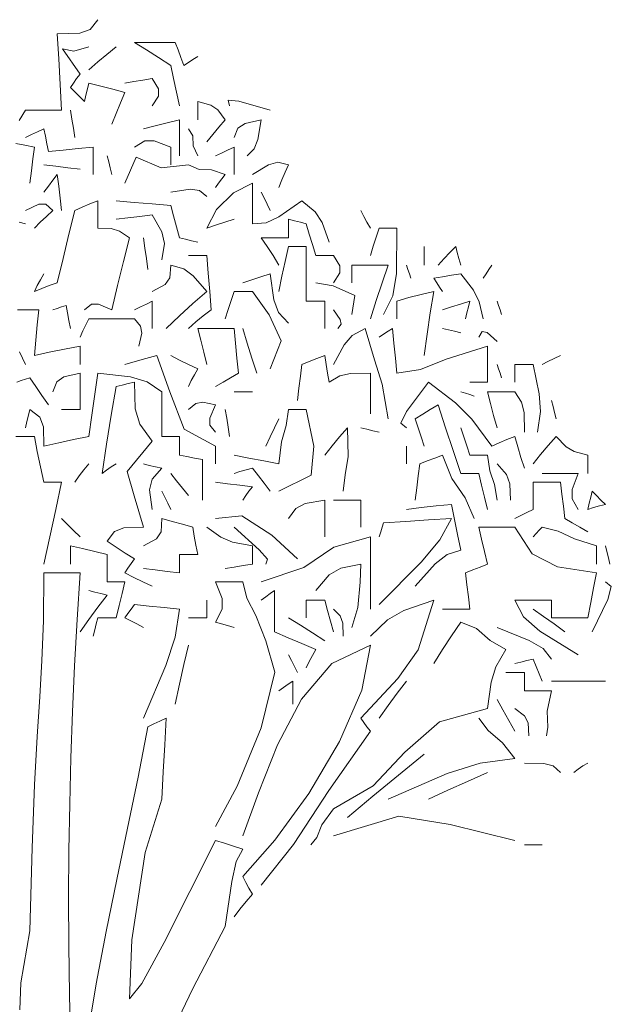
# Model space of a CAD drawing. Extents: x 12.9 to 34.2, y -51.7 to -4.
# Tile 28 of 75: x 19.5 to 20.7, y -24.9 to -22.9. Entities that reach past the tile are written whole.
import ezdxf

# ---------------------------------------------------------------- set-up
doc = ezdxf.new("R2010")
doc.units = 0
doc.header["$MEASUREMENT"] = 0
doc.layers.add('AST', color=44, linetype='CONTINUOUS', lineweight=18)
doc.layers.add('BLÄTTER', color=64, linetype='CONTINUOUS', lineweight=13)

msp = doc.modelspace()

# ---------------------------------------------------------------- linework, layer by layer
at = {"layer": 'AST'}
for p, q in [((19.5, -24.062), (19.49889, -24.15985)), ((19.52406, -24.062), (19.5, -24.062)), ((19.54845, -24.062), (19.52406, -24.062)), ((19.5735, -24.062), (19.54845, -24.062)), ((19.56761, -24.15688), (19.5735, -24.062)), ((19.56255, -24.25097), (19.56761, -24.15688)), ((19.49889, -24.15985), (19.49592, -24.24011)), ((20.1645, -24.209), (20.08625, -24.24623)), ((20.14701, -24.30089), (20.1645, -24.209)), ((19.49592, -24.24011), (19.49162, -24.3146)), ((19.55832, -24.34468), (19.56255, -24.25097)), ((20.08625, -24.24623), (20.02413, -24.31897)), ((19.94213, -24.3772), (19.97016, -24.26392)), ((19.49162, -24.3146), (19.4865, -24.39514)), ((20.10167, -24.40525), (20.14701, -24.30089)), ((20.02413, -24.31897), (19.97517, -24.41194)), ((19.55498, -24.43837), (19.55832, -24.34468)), ((19.749, -24.3575), (19.73595, -24.3635)), ((19.746, -24.41195), (19.749, -24.3575)), ((19.7115, -24.3755), (19.69173, -24.47779)), ((19.72356, -24.3695), (19.7115, -24.3755)), ((19.73595, -24.3635), (19.72356, -24.3695)), ((19.89329, -24.49637), (19.94213, -24.3772)), ((20.15745, -24.3755), (20.15106, -24.3665)), ((19.4865, -24.39514), (19.48109, -24.49351)), ((20.07995, -24.50479), (20.1645, -24.3845)), ((19.743, -24.46706), (19.746, -24.41195)), ((19.97517, -24.41194), (19.93646, -24.50987)), ((20.03912, -24.51076), (20.10167, -24.40525)), ((19.5525, -24.53245), (19.55498, -24.43837)), ((19.69173, -24.47779), (19.67037, -24.58138)), ((19.74, -24.5225), (19.743, -24.46706)), ((19.48109, -24.49351), (19.47591, -24.62153)), ((19.8495, -24.578), (19.89329, -24.49637)), ((19.93646, -24.50987), (19.905, -24.5975)), ((19.97001, -24.60611), (20.03912, -24.51076)), ((20.00805, -24.61472), (20.07995, -24.50479)), ((19.55093, -24.62728), (19.5525, -24.53245)), ((19.70589, -24.63155), (19.74, -24.5225)), ((20.06579, -24.57506), (20.0895, -24.542)), ((20.22216, -24.5575), (20.0895, -24.5975)), ((20.05572, -24.60044), (20.06579, -24.57506)), ((19.67037, -24.58138), (19.64837, -24.68612)), ((19.8495, -24.6065), (19.745, -24.81445)), ((19.86756, -24.6125), (19.8495, -24.6065)), ((19.88595, -24.6185), (19.86756, -24.6125)), ((19.905, -24.6245), (19.88595, -24.6185)), ((19.905, -24.68), (19.97001, -24.60611)), ((19.9425, -24.698), (20.00805, -24.61472)), ((20.043, -24.6155), (20.05572, -24.60044)), ((19.47591, -24.62153), (19.4715, -24.791)), ((19.55028, -24.72326), (19.55093, -24.62728)), ((19.67912, -24.80894), (19.70589, -24.63155)), ((19.89167, -24.64934), (19.905, -24.6245)), ((19.88234, -24.69017), (19.89167, -24.64934)), ((19.64837, -24.68612), (19.62672, -24.79186)), ((19.869, -24.782), (19.88234, -24.69017)), ((19.91106, -24.692), (19.905, -24.68)), ((19.91745, -24.704), (19.91106, -24.692)), ((19.91145, -24.73106), (19.9245, -24.716)), ((19.9245, -24.716), (19.91745, -24.704)), ((19.55055, -24.82079), (19.55028, -24.72326)), ((19.89906, -24.74645), (19.91145, -24.73106)), ((19.887, -24.7625), (19.89906, -24.74645)), ((19.4715, -24.791), (19.45317, -24.89684)), ((19.62672, -24.79186), (19.60637, -24.89845)), ((19.80338, -24.90817), (19.869, -24.782)), ((19.674, -24.929), (19.67912, -24.80894)), ((19.745, -24.81445), (19.6995, -24.89806)), ((19.5518, -24.92024), (19.55055, -24.82079)), ((19.45317, -24.89684), (19.45083, -24.95167)), ((19.60637, -24.89845), (19.58831, -25.00571)), ((19.6995, -24.89806), (19.674, -24.929)), ((19.76025, -24.9982), (19.80338, -24.90817)), ((19.554, -25.022), (19.5518, -24.92024))]:
    msp.add_line(p, q, dxfattribs=at)
at = {"layer": 'BLÄTTER'}
for p, q in [((19.59444, -22.95556), (19.6095, -22.9355)), ((19.527, -22.964), (19.57305, -22.96295)), ((19.53, -23.01545), (19.527, -22.964)), ((19.57305, -22.96295), (19.59444, -22.95556)), ((19.5735, -23.0465), (19.53783, -22.99511)), ((19.53783, -22.99511), (19.56117, -22.99939)), ((19.56117, -22.99939), (19.5915, -22.991)), ((19.62795, -23.00606), (19.647, -22.991)), ((19.70856, -22.99706), (19.6845, -22.982)), ((19.6845, -22.982), (19.71156, -22.982)), ((19.71156, -22.982), (19.73895, -22.982)), ((19.73895, -22.982), (19.767, -22.982)), ((19.767, -22.982), (19.773, -22.99706)), ((19.533, -23.06756), (19.53, -23.01545)), ((19.60956, -23.02145), (19.62795, -23.00606)), ((19.73295, -23.01245), (19.70856, -22.99706)), ((19.758, -23.0285), (19.73295, -23.01245)), ((19.773, -22.99706), (19.779, -23.01245)), ((19.779, -23.01245), (19.785, -23.0285)), ((19.80345, -23.0165), (19.8135, -23.0105)), ((19.5915, -23.0375), (19.60956, -23.02145)), ((19.764, -23.05556), (19.758, -23.0285)), ((19.785, -23.0285), (19.79406, -23.0225)), ((19.79406, -23.0225), (19.80345, -23.0165)), ((19.56006, -23.0645), (19.56645, -23.0555)), ((19.56645, -23.0555), (19.5735, -23.0465)), ((19.7205, -23.0555), (19.70145, -23.0585)), ((19.73351, -23.07656), (19.7205, -23.0555)), ((19.77, -23.08295), (19.764, -23.05556)), ((19.536, -23.12), (19.533, -23.06756)), ((19.554, -23.0735), (19.56006, -23.0645)), ((19.56306, -23.08256), (19.554, -23.0735)), ((19.5915, -23.0645), (19.5885, -23.07656)), ((19.61556, -23.07056), (19.5915, -23.0645)), ((19.63995, -23.07695), (19.61556, -23.07056)), ((19.68306, -23.0615), (19.665, -23.0645)), ((19.70145, -23.0585), (19.68306, -23.0615)), ((19.57245, -23.09195), (19.56306, -23.08256)), ((19.5825, -23.102), (19.57245, -23.09195)), ((19.5855, -23.08895), (19.5825, -23.102)), ((19.5885, -23.07656), (19.5855, -23.08895)), ((19.665, -23.084), (19.63995, -23.07695)), ((19.656, -23.10506), (19.665, -23.084)), ((19.7205, -23.111), (19.73351, -23.09095)), ((19.73351, -23.09095), (19.73351, -23.07656)), ((19.776, -23.111), (19.77, -23.08295)), ((19.647, -23.12645), (19.656, -23.10506)), ((19.83956, -23.1094), (19.8135, -23.102)), ((19.8135, -23.102), (19.8135, -23.11406)), ((19.8135, -23.11406), (19.8135, -23.12645)), ((19.85394, -23.11912), (19.83956, -23.1094)), ((19.878, -23.111), (19.87506, -23.09933)), ((19.87506, -23.09933), (19.89645, -23.10167)), ((19.89645, -23.10167), (19.9605, -23.12)), ((19.44945, -23.14106), (19.4625, -23.12)), ((19.4625, -23.12), (19.48656, -23.12)), ((19.48656, -23.12), (19.51095, -23.12)), ((19.51095, -23.12), (19.536, -23.12)), ((19.557, -23.13806), (19.554, -23.12)), ((19.638, -23.1485), (19.647, -23.12645)), ((19.8135, -23.12645), (19.8135, -23.1395)), ((19.869, -23.1395), (19.85394, -23.11912)), ((19.56, -23.15645), (19.557, -23.13806)), ((19.72656, -23.1515), (19.7025, -23.1575)), ((19.75095, -23.1455), (19.72656, -23.1515)), ((19.776, -23.1395), (19.75095, -23.1455)), ((19.776, -23.16356), (19.776, -23.1395)), ((19.84356, -23.1695), (19.85595, -23.1545)), ((19.85595, -23.1545), (19.869, -23.1395)), ((19.90944, -23.14684), (19.89506, -23.15617)), ((19.9425, -23.1395), (19.90944, -23.14684)), ((19.93545, -23.17922), (19.9425, -23.1395)), ((19.47456, -23.1695), (19.4625, -23.1755)), ((19.48695, -23.1635), (19.47456, -23.1695)), ((19.5, -23.1575), (19.48695, -23.1635)), ((19.503, -23.17256), (19.5, -23.1575)), ((19.506, -23.18795), (19.503, -23.17256)), ((19.563, -23.1755), (19.56, -23.15645)), ((19.776, -23.18795), (19.776, -23.16356)), ((19.80339, -23.17189), (19.794, -23.1575)), ((19.80411, -23.19262), (19.80339, -23.17189)), ((19.8315, -23.1845), (19.84356, -23.1695)), ((19.89506, -23.15617), (19.887, -23.1755)), ((19.46145, -23.19095), (19.44306, -23.18756)), ((19.4805, -23.195), (19.46145, -23.19095)), ((19.4775, -23.21906), (19.4805, -23.195)), ((19.509, -23.204), (19.506, -23.18795)), ((19.6005, -23.195), (19.56945, -23.198)), ((19.6005, -23.21306), (19.6005, -23.195)), ((19.70523, -23.182), (19.6845, -23.195)), ((19.72428, -23.182), (19.70523, -23.182)), ((19.758, -23.195), (19.72428, -23.182)), ((19.758, -23.207), (19.758, -23.195)), ((19.776, -23.213), (19.776, -23.18795)), ((19.8135, -23.213), (19.80411, -23.19262)), ((19.887, -23.195), (19.87395, -23.201)), ((19.887, -23.21306), (19.887, -23.195)), ((19.92806, -23.19829), (19.93545, -23.17922)), ((19.53906, -23.201), (19.509, -23.204)), ((19.56945, -23.198), (19.53906, -23.201)), ((19.6005, -23.23145), (19.6005, -23.21306)), ((19.632, -23.22506), (19.629, -23.213)), ((19.68744, -23.21545), (19.665, -23.2685)), ((19.73856, -23.23706), (19.68744, -23.21545)), ((19.758, -23.219), (19.758, -23.207)), ((19.86156, -23.207), (19.8495, -23.213)), ((19.87395, -23.201), (19.86156, -23.207)), ((19.887, -23.23145), (19.887, -23.21306)), ((19.914, -23.213), (19.92806, -23.19829)), ((19.4745, -23.24345), (19.4775, -23.21906)), ((19.52406, -23.234), (19.5, -23.231)), ((19.54845, -23.237), (19.52406, -23.234)), ((19.6005, -23.2505), (19.6005, -23.23145)), ((19.635, -23.23745), (19.632, -23.22506)), ((19.794, -23.231), (19.73856, -23.23706)), ((19.758, -23.231), (19.758, -23.219)), ((19.81578, -23.24039), (19.794, -23.231)), ((19.887, -23.2505), (19.887, -23.23145)), ((19.95723, -23.23078), (19.9245, -23.2505)), ((19.97628, -23.22572), (19.95723, -23.23078)), ((19.998, -23.231), (19.97628, -23.22572)), ((19.99095, -23.24606), (19.998, -23.231)), ((19.4715, -23.2685), (19.4745, -23.24345)), ((19.527, -23.2505), (19.518, -23.2625)), ((19.53, -23.27456), (19.527, -23.2505)), ((19.5735, -23.24), (19.54845, -23.237)), ((19.638, -23.2505), (19.635, -23.23745)), ((19.84122, -23.24111), (19.81578, -23.24039)), ((19.869, -23.2505), (19.84122, -23.24111)), ((19.86195, -23.2595), (19.869, -23.2505)), ((19.98456, -23.26145), (19.99095, -23.24606)), ((19.509, -23.2745), (19.5, -23.2865)), ((19.518, -23.2625), (19.509, -23.2745)), ((19.533, -23.29895), (19.53, -23.27456)), ((19.8495, -23.2775), (19.85556, -23.2685)), ((19.85556, -23.2685), (19.86195, -23.2595)), ((19.9245, -23.2685), (19.88573, -23.28823)), ((19.9245, -23.29556), (19.9245, -23.2685)), ((19.9785, -23.2775), (19.98456, -23.26145)), ((19.79772, -23.28083), (19.758, -23.2865)), ((19.81679, -23.28317), (19.79772, -23.28083)), ((19.8315, -23.2955), (19.81679, -23.28317)), ((19.88573, -23.28823), (19.85129, -23.32228)), ((19.9245, -23.32295), (19.9245, -23.29556)), ((19.9485, -23.29856), (19.9425, -23.2865)), ((19.48956, -23.311), (19.4625, -23.324)), ((19.50395, -23.311), (19.48956, -23.311)), ((19.518, -23.324), (19.50395, -23.311)), ((19.536, -23.324), (19.533, -23.29895)), ((19.59345, -23.31056), (19.57806, -23.31695)), ((19.6095, -23.3045), (19.59345, -23.31056)), ((19.6095, -23.32256), (19.6095, -23.3045)), ((19.68345, -23.3075), (19.647, -23.3045)), ((19.72056, -23.3105), (19.68345, -23.3075)), ((19.758, -23.3135), (19.72056, -23.3105)), ((19.764, -23.33495), (19.758, -23.3135)), ((19.9545, -23.31095), (19.9485, -23.29856)), ((19.9605, -23.324), (19.9545, -23.31095)), ((20.025, -23.3045), (19.97828, -23.33723)), ((20.05206, -23.32661), (20.025, -23.3045)), ((19.49256, -23.348), (19.50495, -23.336)), ((19.50495, -23.336), (19.518, -23.324)), ((19.563, -23.324), (19.551, -23.37245)), ((19.57806, -23.31695), (19.563, -23.324)), ((19.6095, -23.34095), (19.6095, -23.32256)), ((19.69545, -23.336), (19.67106, -23.339)), ((19.7205, -23.333), (19.69545, -23.336)), ((19.74023, -23.3674), (19.7205, -23.333)), ((19.77, -23.35706), (19.764, -23.33495)), ((19.85129, -23.32228), (19.8315, -23.36)), ((19.9245, -23.351), (19.9245, -23.32295)), ((20.06645, -23.34839), (20.05206, -23.32661)), ((20.15106, -23.336), (20.145, -23.324)), ((20.15745, -23.348), (20.15106, -23.336)), ((19.4625, -23.351), (19.44945, -23.348)), ((19.4805, -23.36), (19.49256, -23.348)), ((19.6095, -23.36), (19.6095, -23.34095)), ((19.67106, -23.339), (19.647, -23.342)), ((19.8315, -23.36), (19.84956, -23.354)), ((19.84956, -23.354), (19.86795, -23.348)), ((19.86795, -23.348), (19.887, -23.342)), ((19.95222, -23.34928), (19.9245, -23.351)), ((19.97828, -23.33723), (19.95222, -23.34928)), ((20.01, -23.345), (19.998, -23.342)), ((19.998, -23.342), (19.998, -23.35406)), ((19.998, -23.35406), (19.998, -23.36645)), ((20.022, -23.348), (20.01, -23.345)), ((20.034, -23.351), (20.022, -23.348)), ((20.04006, -23.37206), (20.034, -23.351)), ((20.0805, -23.3885), (20.06645, -23.34839)), ((20.1645, -23.36), (20.15745, -23.348)), ((19.551, -23.37245), (19.539, -23.42156)), ((19.63689, -23.36072), (19.6095, -23.36)), ((19.65362, -23.36578), (19.63689, -23.36072)), ((19.674, -23.3795), (19.65362, -23.36578)), ((19.74528, -23.39111), (19.74023, -23.3674)), ((19.776, -23.3795), (19.77, -23.35706)), ((19.998, -23.36645), (19.998, -23.3795)), ((20.04645, -23.39345), (20.04006, -23.37206)), ((20.1825, -23.36), (20.1765, -23.37806)), ((20.1945, -23.36), (20.1825, -23.36)), ((20.2065, -23.36), (20.1945, -23.36)), ((20.2185, -23.36), (20.2065, -23.36)), ((20.2175, -23.45251), (20.2185, -23.36)), ((19.662, -23.42795), (19.674, -23.3795)), ((19.7055, -23.40056), (19.7025, -23.3795)), ((19.74, -23.4245), (19.74528, -23.39111)), ((19.78806, -23.3825), (19.776, -23.3795)), ((19.80045, -23.3855), (19.78806, -23.3825)), ((19.8135, -23.3885), (19.80045, -23.3855)), ((19.96056, -23.3795), (19.9425, -23.3795)), ((19.9425, -23.3795), (19.9545, -23.39756)), ((19.97895, -23.3795), (19.96056, -23.3795)), ((19.998, -23.3795), (19.97895, -23.3795)), ((20.0535, -23.4155), (20.04645, -23.39345)), ((20.1765, -23.37806), (20.1705, -23.39645)), ((19.7085, -23.42195), (19.7055, -23.40056)), ((19.80606, -23.4155), (19.794, -23.4155)), ((19.81845, -23.4155), (19.80606, -23.4155)), ((19.8315, -23.4155), (19.81845, -23.4155)), ((19.8345, -23.45195), (19.8315, -23.4155)), ((19.9545, -23.39756), (19.9665, -23.41595)), ((19.9665, -23.41595), (19.9785, -23.435)), ((19.998, -23.3975), (19.99095, -23.42756)), ((20.01, -23.3975), (19.998, -23.3975)), ((20.022, -23.3975), (20.01, -23.3975)), ((20.034, -23.3975), (20.022, -23.3975)), ((20.034, -23.43395), (20.034, -23.3975)), ((20.0655, -23.4155), (20.0535, -23.4155)), ((20.0775, -23.4155), (20.0655, -23.4155)), ((20.0895, -23.4155), (20.0775, -23.4155)), ((20.10251, -23.43656), (20.0895, -23.4155)), ((20.1705, -23.39645), (20.1645, -23.4155)), ((20.274, -23.40956), (20.274, -23.3975)), ((20.274, -23.42195), (20.274, -23.40956)), ((20.3145, -23.42195), (20.3265, -23.40956)), ((20.3265, -23.40956), (20.3385, -23.3975)), ((20.3385, -23.3975), (20.34156, -23.40956)), ((20.34156, -23.40956), (20.34495, -23.42195)), ((19.539, -23.42156), (19.527, -23.471)), ((19.65, -23.47706), (19.662, -23.42795)), ((19.7115, -23.444), (19.7085, -23.42195)), ((19.758, -23.435), (19.75661, -23.461)), ((19.78473, -23.443), (19.758, -23.435)), ((19.99095, -23.42756), (19.98456, -23.45795)), ((20.034, -23.47106), (20.034, -23.43395)), ((20.15106, -23.435), (20.127, -23.435)), ((20.127, -23.435), (20.127, -23.447)), ((20.17545, -23.435), (20.15106, -23.435)), ((20.2005, -23.435), (20.17545, -23.435)), ((20.1885, -23.47106), (20.2005, -23.435)), ((20.241, -23.444), (20.238, -23.435)), ((20.274, -23.435), (20.274, -23.42195)), ((20.3025, -23.435), (20.3145, -23.42195)), ((20.34495, -23.42195), (20.349, -23.435)), ((20.406, -23.444), (20.412, -23.435)), ((20.412, -23.435), (20.406, -23.444)), ((19.49295, -23.465), (19.5, -23.453)), ((19.80378, -23.45701), (19.78473, -23.443)), ((19.8375, -23.48906), (19.8345, -23.45195)), ((19.9605, -23.453), (19.94145, -23.459)), ((19.9679, -23.50573), (19.9605, -23.453)), ((20.0895, -23.471), (20.10251, -23.45095)), ((20.10251, -23.45095), (20.10251, -23.43656)), ((20.127, -23.447), (20.127, -23.459)), ((20.21051, -23.498), (20.2175, -23.45251)), ((20.244, -23.453), (20.241, -23.444)), ((20.247, -23.462), (20.244, -23.453)), ((20.32995, -23.456), (20.31156, -23.459)), ((20.349, -23.453), (20.32995, -23.456)), ((20.37467, -23.48639), (20.349, -23.453)), ((20.394, -23.462), (20.4, -23.453)), ((20.4, -23.453), (20.394, -23.462)), ((20.4, -23.453), (20.406, -23.444)), ((20.406, -23.444), (20.4, -23.453)), ((19.48656, -23.477), (19.49295, -23.465)), ((19.527, -23.471), (19.51095, -23.477)), ((19.74689, -23.47501), (19.7205, -23.489)), ((19.75661, -23.461), (19.74689, -23.47501)), ((19.8315, -23.489), (19.80378, -23.45701)), ((19.92306, -23.465), (19.905, -23.471)), ((19.94145, -23.459), (19.92306, -23.465)), ((19.98456, -23.45795), (19.9785, -23.489)), ((20.034, -23.5085), (20.034, -23.47106)), ((20.08889, -23.47739), (20.0535, -23.471)), ((20.127, -23.459), (20.127, -23.471)), ((20.1765, -23.50745), (20.1885, -23.47106)), ((20.31156, -23.459), (20.2935, -23.462)), ((20.2935, -23.462), (20.2995, -23.471)), ((20.2995, -23.471), (20.3055, -23.48)), ((19.4805, -23.489), (19.48656, -23.477)), ((19.49556, -23.483), (19.4805, -23.489)), ((19.51095, -23.477), (19.49556, -23.483)), ((19.638, -23.5265), (19.65, -23.47706)), ((19.80345, -23.51345), (19.8315, -23.489)), ((19.8405, -23.5265), (19.8375, -23.48906)), ((19.887, -23.489), (19.881, -23.50706)), ((19.89906, -23.489), (19.887, -23.489)), ((19.91145, -23.489), (19.89906, -23.489)), ((19.9245, -23.489), (19.91145, -23.489)), ((19.95884, -23.53616), (19.9245, -23.489)), ((20.13261, -23.49712), (20.08889, -23.47739)), ((20.26806, -23.49506), (20.24295, -23.50145)), ((20.2935, -23.489), (20.26806, -23.49506)), ((20.28645, -23.5325), (20.2935, -23.489)), ((20.3055, -23.48), (20.3115, -23.489)), ((20.38634, -23.51011), (20.37467, -23.48639)), ((19.5825, -23.5265), (19.59656, -23.5145)), ((19.59656, -23.5145), (19.61094, -23.5145)), ((19.61094, -23.5145), (19.638, -23.5265)), ((19.7085, -23.5145), (19.6965, -23.5205)), ((19.7205, -23.5085), (19.7085, -23.5145)), ((19.7205, -23.52656), (19.7205, -23.5085)), ((19.77606, -23.53856), (19.80345, -23.51345)), ((19.881, -23.50706), (19.875, -23.52545)), ((19.97762, -23.53178), (19.9679, -23.50573)), ((20.04606, -23.5085), (20.034, -23.5085)), ((20.05845, -23.5085), (20.04606, -23.5085)), ((20.0715, -23.5085), (20.05845, -23.5085)), ((20.0715, -23.52656), (20.0715, -23.5085)), ((20.127, -23.5355), (20.13261, -23.49712)), ((20.1645, -23.5445), (20.1765, -23.50745)), ((20.1915, -23.5355), (20.21051, -23.498)), ((20.24295, -23.50145), (20.2185, -23.5085)), ((20.2185, -23.5085), (20.2185, -23.5205)), ((20.34795, -23.5145), (20.32956, -23.5205)), ((20.367, -23.5085), (20.34795, -23.5145)), ((20.364, -23.5205), (20.367, -23.5085)), ((20.394, -23.5445), (20.38634, -23.51011)), ((20.4255, -23.5175), (20.4225, -23.5085)), ((19.46745, -23.5265), (19.44606, -23.5265)), ((19.4895, -23.5265), (19.46745, -23.5265)), ((19.4865, -23.55695), (19.4895, -23.5265)), ((19.527, -23.5235), (19.518, -23.5265)), ((19.536, -23.5205), (19.527, -23.5235)), ((19.545, -23.5175), (19.536, -23.5205)), ((19.548, -23.53256), (19.545, -23.5175)), ((19.551, -23.54795), (19.548, -23.53256)), ((19.6965, -23.5205), (19.6845, -23.5265)), ((19.7205, -23.54495), (19.7205, -23.52656)), ((19.82445, -23.53856), (19.8405, -23.5265)), ((19.875, -23.52545), (19.869, -23.5445)), ((19.98317, -23.58934), (19.95884, -23.53616)), ((19.998, -23.5535), (19.97762, -23.53178)), ((20.0715, -23.54495), (20.0715, -23.52656)), ((20.10284, -23.5459), (20.0895, -23.5265)), ((20.2185, -23.5205), (20.2185, -23.5325)), ((20.2185, -23.5325), (20.2185, -23.5445)), ((20.28006, -23.576), (20.28645, -23.5325)), ((20.32956, -23.5205), (20.3115, -23.5265)), ((20.358, -23.5445), (20.361, -23.5325)), ((20.361, -23.5325), (20.364, -23.5205)), ((20.4285, -23.5265), (20.4255, -23.5175)), ((20.4315, -23.5355), (20.4285, -23.5265)), ((19.554, -23.564), (19.551, -23.54795)), ((19.5855, -23.55656), (19.5795, -23.56895)), ((19.5915, -23.5445), (19.5855, -23.55656)), ((19.62195, -23.5445), (19.5915, -23.5445)), ((19.65306, -23.5445), (19.62195, -23.5445)), ((19.6845, -23.5445), (19.65306, -23.5445)), ((19.69683, -23.55956), (19.6845, -23.5445)), ((19.7205, -23.564), (19.7205, -23.54495)), ((19.749, -23.564), (19.77606, -23.53856)), ((19.794, -23.564), (19.80906, -23.55095)), ((19.80906, -23.55095), (19.82445, -23.53856)), ((20.0715, -23.564), (20.0715, -23.54495)), ((20.0985, -23.564), (20.10516, -23.55562)), ((20.10516, -23.55562), (20.10284, -23.5459)), ((19.4835, -23.58806), (19.4865, -23.55695)), ((19.5795, -23.56895), (19.5735, -23.582)), ((19.6935, -23.6), (19.69917, -23.57395)), ((19.69917, -23.57395), (19.69683, -23.55956)), ((19.83756, -23.564), (19.8135, -23.564)), ((19.8135, -23.564), (19.8195, -23.58806)), ((19.86195, -23.564), (19.83756, -23.564)), ((19.887, -23.564), (19.86195, -23.564)), ((19.89, -23.59406), (19.887, -23.564)), ((19.91406, -23.59406), (19.905, -23.564)), ((20.154, -23.564), (20.12762, -23.57873)), ((20.17272, -23.62784), (20.154, -23.564)), ((20.1915, -23.576), (20.1825, -23.582)), ((20.2005, -23.57), (20.1915, -23.576)), ((20.2095, -23.564), (20.2005, -23.57)), ((20.2125, -23.59406), (20.2095, -23.564)), ((20.274, -23.6195), (20.28006, -23.576)), ((20.32356, -23.567), (20.3115, -23.564)), ((20.33595, -23.57), (20.32356, -23.567)), ((20.349, -23.573), (20.33595, -23.57)), ((20.3924, -23.57033), (20.385, -23.582)), ((20.40212, -23.57267), (20.3924, -23.57033)), ((20.4225, -23.591), (20.40212, -23.57267)), ((19.4805, -23.6195), (19.4835, -23.58806)), ((19.8195, -23.58806), (19.8255, -23.61245)), ((19.893, -23.62445), (19.89, -23.59406)), ((19.92345, -23.62445), (19.91406, -23.59406)), ((19.9605, -23.6465), (19.98317, -23.58934)), ((20.12762, -23.57873), (20.11089, -23.59778)), ((20.2155, -23.62445), (20.2125, -23.59406)), ((19.4565, -23.62445), (19.4505, -23.61206)), ((19.51095, -23.61245), (19.4805, -23.6195)), ((19.54206, -23.60606), (19.51095, -23.61245)), ((19.5735, -23.6), (19.54206, -23.60606)), ((19.5735, -23.61206), (19.5735, -23.6)), ((19.5735, -23.62445), (19.5735, -23.61206)), ((19.8255, -23.61245), (19.8315, -23.6375)), ((20.11089, -23.59778), (20.0895, -23.6375)), ((20.403, -23.6), (20.31884, -23.62706)), ((20.403, -23.62406), (20.403, -23.6)), ((19.4625, -23.6375), (19.4565, -23.62445)), ((19.5735, -23.6375), (19.5735, -23.62445)), ((19.68606, -23.6315), (19.665, -23.6375)), ((19.70745, -23.6255), (19.68606, -23.6315)), ((19.7295, -23.6195), (19.70745, -23.6255)), ((19.75661, -23.69333), (19.7295, -23.6195)), ((19.77606, -23.6285), (19.758, -23.6195)), ((19.79445, -23.6375), (19.77606, -23.6285)), ((19.896, -23.6555), (19.893, -23.62445)), ((19.9335, -23.6555), (19.92345, -23.62445)), ((20.04006, -23.6315), (20.025, -23.6375)), ((20.05545, -23.6255), (20.04006, -23.6315)), ((20.0715, -23.6195), (20.05545, -23.6255)), ((20.0745, -23.6375), (20.0715, -23.6195)), ((20.18879, -23.67767), (20.17272, -23.62784)), ((20.2185, -23.6555), (20.2155, -23.62445)), ((20.31884, -23.62706), (20.26667, -23.64745)), ((20.403, -23.64845), (20.403, -23.62406)), ((20.514, -23.6375), (20.52606, -23.6315)), ((20.52606, -23.6315), (20.53845, -23.6255)), ((20.53845, -23.6255), (20.5515, -23.6195)), ((19.5735, -23.6555), (19.54044, -23.6629)), ((19.5735, -23.67956), (19.5735, -23.6555)), ((19.6095, -23.6555), (19.6035, -23.69795)), ((19.67634, -23.6629), (19.6095, -23.6555)), ((19.8135, -23.6465), (19.79445, -23.6375)), ((19.80645, -23.6585), (19.8135, -23.6465)), ((19.87995, -23.6645), (19.896, -23.6555)), ((20.025, -23.6375), (20.022, -23.66156)), ((20.0775, -23.6555), (20.0745, -23.6375)), ((20.0805, -23.6735), (20.0775, -23.6555)), ((20.12439, -23.65616), (20.10261, -23.66084)), ((20.1645, -23.6555), (20.12439, -23.65616)), ((20.1645, -23.68256), (20.1645, -23.6555)), ((20.26667, -23.64745), (20.2185, -23.6555)), ((20.403, -23.6735), (20.403, -23.64845)), ((20.4255, -23.6465), (20.4225, -23.6375)), ((20.4285, -23.6555), (20.4255, -23.6465)), ((20.4315, -23.6645), (20.4285, -23.6555)), ((20.47056, -23.6375), (20.4585, -23.6375)), ((20.4585, -23.6375), (20.4585, -23.6495)), ((20.4585, -23.6495), (20.4585, -23.6615)), ((20.48295, -23.6375), (20.47056, -23.6375)), ((20.496, -23.6375), (20.48295, -23.6375)), ((20.50833, -23.69761), (20.496, -23.6375)), ((19.4535, -23.6705), (19.4445, -23.6735)), ((19.4625, -23.6675), (19.4535, -23.6705)), ((19.4715, -23.6645), (19.4625, -23.6675)), ((19.48356, -23.68256), (19.4715, -23.6645)), ((19.52606, -23.67262), (19.518, -23.693)), ((19.54044, -23.6629), (19.52606, -23.67262)), ((19.67145, -23.6765), (19.65906, -23.6795)), ((19.6845, -23.6735), (19.67145, -23.6765)), ((19.71017, -23.67262), (19.67634, -23.6629)), ((19.68584, -23.72795), (19.6845, -23.6735)), ((19.74, -23.693), (19.71017, -23.67262)), ((19.794, -23.6825), (19.80006, -23.6705)), ((19.80006, -23.6705), (19.80645, -23.6585)), ((19.8495, -23.6825), (19.86456, -23.6735)), ((19.86456, -23.6735), (19.87995, -23.6645)), ((20.022, -23.66156), (20.019, -23.68595)), ((20.10261, -23.66084), (20.0805, -23.6735)), ((20.283, -23.6735), (20.23833, -23.73295)), ((20.33778, -23.71534), (20.283, -23.6735)), ((20.367, -23.6735), (20.379, -23.6735)), ((20.379, -23.6735), (20.391, -23.6735)), ((20.391, -23.6735), (20.403, -23.6735)), ((20.4585, -23.6615), (20.4585, -23.6735)), ((19.49595, -23.70095), (19.48356, -23.68256)), ((19.5735, -23.70395), (19.5735, -23.67956)), ((19.647, -23.6825), (19.63695, -23.74106)), ((19.65906, -23.6795), (19.647, -23.6825)), ((19.74, -23.72306), (19.74, -23.693)), ((19.78539, -23.76917), (19.75661, -23.69333)), ((19.887, -23.693), (19.89906, -23.693)), ((19.89906, -23.693), (19.91145, -23.693)), ((19.91145, -23.693), (19.9245, -23.693)), ((20.019, -23.68595), (20.016, -23.711)), ((20.1645, -23.70995), (20.1645, -23.68256)), ((20.2005, -23.7485), (20.18879, -23.67767)), ((20.358, -23.696), (20.349, -23.693)), ((20.367, -23.699), (20.358, -23.696)), ((20.42106, -23.693), (20.403, -23.693)), ((20.403, -23.693), (20.40906, -23.71706)), ((20.43945, -23.693), (20.42106, -23.693)), ((20.4585, -23.693), (20.43945, -23.693)), ((20.47223, -23.71406), (20.4585, -23.693)), ((19.509, -23.72), (19.49595, -23.70095)), ((19.5735, -23.729), (19.5735, -23.70395)), ((19.6035, -23.69795), (19.5975, -23.74106)), ((19.80906, -23.71667), (19.794, -23.729)), ((19.82345, -23.71433), (19.80906, -23.71667)), ((19.8495, -23.72), (19.82345, -23.71433)), ((20.1645, -23.738), (20.1645, -23.70995)), ((20.37123, -23.74916), (20.33778, -23.71534)), ((20.376, -23.702), (20.367, -23.699)), ((20.40906, -23.71706), (20.41545, -23.74145)), ((20.47728, -23.73545), (20.47223, -23.71406)), ((20.51067, -23.7334), (20.50833, -23.69761)), ((20.5365, -23.72306), (20.5335, -23.711)), ((19.4715, -23.729), (19.4685, -23.74106)), ((19.49156, -23.74478), (19.4715, -23.729)), ((19.536, -23.729), (19.54806, -23.729)), ((19.54806, -23.729), (19.56045, -23.729)), ((19.56045, -23.729), (19.5735, -23.729)), ((19.69517, -23.75906), (19.68584, -23.72795)), ((19.74, -23.75345), (19.74, -23.72306)), ((19.8375, -23.74706), (19.8495, -23.72)), ((19.872, -23.74706), (19.869, -23.729)), ((19.998, -23.729), (19.99295, -23.76211)), ((20.01, -23.729), (19.998, -23.729)), ((20.022, -23.729), (20.01, -23.729)), ((20.034, -23.729), (20.022, -23.729)), ((20.04962, -23.80384), (20.034, -23.729)), ((20.23833, -23.73295), (20.22666, -23.75705)), ((20.28645, -23.72906), (20.27106, -23.73845)), ((20.3025, -23.72), (20.28645, -23.72906)), ((20.31756, -23.7665), (20.3025, -23.72)), ((20.478, -23.7755), (20.47728, -23.73545)), ((20.505, -23.7755), (20.51067, -23.7334)), ((20.5395, -23.73545), (20.5365, -23.72306)), ((20.5425, -23.7485), (20.5395, -23.73545)), ((19.4655, -23.75345), (19.4625, -23.7665)), ((19.4685, -23.74106), (19.4655, -23.75345)), ((19.49895, -23.76422), (19.49156, -23.74478)), ((19.5975, -23.74106), (19.5915, -23.7845)), ((19.63695, -23.74106), (19.62756, -23.79995)), ((19.74, -23.7845), (19.74, -23.75345)), ((19.8375, -23.76145), (19.8375, -23.74706)), ((19.875, -23.76545), (19.872, -23.74706)), ((19.9695, -23.76656), (19.9785, -23.7485)), ((20.22666, -23.75705), (20.238, -23.7665)), ((20.27106, -23.73845), (20.256, -23.7485)), ((20.256, -23.7485), (20.262, -23.76656)), ((20.412, -23.804), (20.37123, -23.74916)), ((20.41545, -23.74145), (20.4225, -23.7665)), ((19.5, -23.804), (19.49895, -23.76422)), ((19.7205, -23.7935), (19.69517, -23.75906)), ((19.8495, -23.804), (19.78539, -23.76917)), ((19.8495, -23.7755), (19.8375, -23.76145)), ((19.878, -23.7845), (19.875, -23.76545)), ((19.9605, -23.78495), (19.9695, -23.76656)), ((19.99295, -23.76211), (19.98356, -23.7949)), ((20.118, -23.7665), (20.10195, -23.78456)), ((20.11967, -23.82461), (20.118, -23.7665)), ((20.15706, -23.7695), (20.145, -23.7665)), ((20.16945, -23.7725), (20.15706, -23.7695)), ((20.1825, -23.7755), (20.16945, -23.7725)), ((20.262, -23.76656), (20.268, -23.78495)), ((20.33295, -23.813), (20.31756, -23.7665)), ((20.355, -23.78456), (20.349, -23.7665)), ((19.46145, -23.7845), (19.44306, -23.7845)), ((19.4805, -23.7845), (19.46145, -23.7845)), ((19.48656, -23.81495), (19.4805, -23.7845)), ((19.53006, -23.79695), (19.5, -23.804)), ((19.56045, -23.79056), (19.53006, -23.79695)), ((19.5915, -23.7845), (19.56045, -23.79056)), ((19.66917, -23.85533), (19.7205, -23.7935)), ((19.752, -23.7845), (19.74, -23.7845)), ((19.764, -23.7845), (19.752, -23.7845)), ((19.776, -23.7845), (19.764, -23.7845)), ((19.776, -23.79656), (19.776, -23.7845)), ((19.776, -23.80895), (19.776, -23.79656)), ((19.9515, -23.804), (19.9605, -23.78495)), ((19.98356, -23.7949), (19.9785, -23.84)), ((20.10195, -23.78456), (20.08656, -23.80295)), ((20.268, -23.78495), (20.274, -23.804)), ((20.361, -23.80295), (20.355, -23.78456)), ((20.42706, -23.79695), (20.412, -23.804)), ((20.44245, -23.79056), (20.42706, -23.79695)), ((20.4585, -23.7845), (20.44245, -23.79056)), ((20.46456, -23.80556), (20.4585, -23.7845)), ((20.5425, -23.7845), (20.52645, -23.80256)), ((20.56289, -23.80489), (20.5425, -23.7845)), ((19.49295, -23.84606), (19.48656, -23.81495)), ((19.62756, -23.79995), (19.6185, -23.8595)), ((19.776, -23.822), (19.776, -23.80895)), ((19.8495, -23.816), (19.8495, -23.804)), ((19.8495, -23.828), (19.8495, -23.816)), ((20.04389, -23.86267), (20.04962, -23.80384)), ((20.08656, -23.80295), (20.0715, -23.822)), ((20.238, -23.816), (20.238, -23.804)), ((20.238, -23.828), (20.238, -23.816)), ((20.349, -23.8595), (20.33295, -23.813)), ((20.367, -23.822), (20.361, -23.80295)), ((20.47095, -23.82695), (20.46456, -23.80556)), ((20.52645, -23.80256), (20.51106, -23.82095)), ((20.57961, -23.81461), (20.56289, -23.80489)), ((20.607, -23.822), (20.57961, -23.81461)), ((19.79106, -23.825), (19.776, -23.822)), ((19.80645, -23.828), (19.79106, -23.825)), ((19.8225, -23.831), (19.80645, -23.828)), ((19.8225, -23.85806), (19.8225, -23.831)), ((19.8495, -23.84), (19.8495, -23.828)), ((19.91706, -23.828), (19.887, -23.822)), ((19.94745, -23.834), (19.91706, -23.828)), ((19.9785, -23.84), (19.94745, -23.834)), ((20.11334, -23.8624), (20.11967, -23.82461)), ((20.238, -23.84), (20.238, -23.828)), ((20.28006, -23.834), (20.265, -23.84)), ((20.29545, -23.828), (20.28006, -23.834)), ((20.3115, -23.822), (20.29545, -23.828)), ((20.33022, -23.86978), (20.3115, -23.822)), ((20.379, -23.822), (20.367, -23.822)), ((20.391, -23.822), (20.379, -23.822)), ((20.403, -23.822), (20.391, -23.822)), ((20.40806, -23.85439), (20.403, -23.822)), ((20.478, -23.849), (20.47095, -23.82695)), ((20.51106, -23.82095), (20.496, -23.84)), ((20.607, -23.83406), (20.607, -23.822)), ((20.607, -23.84645), (20.607, -23.83406)), ((19.5, -23.8775), (19.49295, -23.84606)), ((19.57206, -23.86445), (19.58145, -23.85206)), ((19.58145, -23.85206), (19.5915, -23.84)), ((19.6185, -23.8595), (19.62756, -23.85245)), ((19.62756, -23.85245), (19.63695, -23.84606)), ((19.63695, -23.84606), (19.647, -23.84)), ((19.68384, -23.90516), (19.66917, -23.85533)), ((19.71456, -23.843), (19.7025, -23.84)), ((19.72695, -23.846), (19.71456, -23.843)), ((19.72028, -23.87111), (19.74, -23.849)), ((19.74, -23.849), (19.72695, -23.846)), ((19.89906, -23.85545), (19.887, -23.8595)), ((19.91145, -23.85206), (19.89906, -23.85545)), ((19.9245, -23.849), (19.91145, -23.85206)), ((19.9365, -23.86406), (19.9245, -23.849)), ((20.265, -23.84), (20.262, -23.86406)), ((20.41745, -23.88211), (20.40806, -23.85439)), ((20.44151, -23.86172), (20.4225, -23.84)), ((20.607, -23.8595), (20.607, -23.84645)), ((19.512, -23.8775), (19.5, -23.8775)), ((19.524, -23.8775), (19.512, -23.8775)), ((19.524, -23.933), (19.536, -23.8775)), ((19.536, -23.8775), (19.524, -23.8775)), ((19.563, -23.8775), (19.57206, -23.86445)), ((19.71522, -23.89289), (19.72028, -23.87111)), ((19.77, -23.8745), (19.758, -23.8595)), ((19.782, -23.8895), (19.77, -23.8745)), ((19.8225, -23.88545), (19.8225, -23.85806)), ((19.87395, -23.8805), (19.8495, -23.8775)), ((19.9485, -23.87945), (19.9365, -23.86406)), ((19.9785, -23.8955), (20.04389, -23.86267)), ((20.109, -23.8955), (20.11334, -23.8624)), ((20.262, -23.86406), (20.259, -23.88845)), ((20.35728, -23.90923), (20.33022, -23.86978)), ((20.361, -23.8595), (20.349, -23.8595)), ((20.373, -23.8595), (20.361, -23.8595)), ((20.385, -23.8595), (20.373, -23.8595)), ((20.391, -23.88356), (20.385, -23.8595)), ((20.4485, -23.88079), (20.44151, -23.86172)), ((20.51406, -23.8775), (20.496, -23.8775)), ((20.496, -23.8775), (20.496, -23.89556)), ((20.53806, -23.8595), (20.514, -23.8595)), ((20.53245, -23.8775), (20.51406, -23.8775)), ((20.5515, -23.8775), (20.53245, -23.8775)), ((20.56245, -23.8595), (20.53806, -23.8595)), ((20.5545, -23.90156), (20.5515, -23.8775)), ((20.5875, -23.8595), (20.56245, -23.8595)), ((20.5755, -23.89223), (20.5875, -23.8595)), ((19.7205, -23.933), (19.71522, -23.89289)), ((19.746, -23.90756), (19.74, -23.8955)), ((19.794, -23.9045), (19.782, -23.8895)), ((19.8225, -23.9135), (19.8225, -23.88545)), ((19.89906, -23.8835), (19.87395, -23.8805)), ((19.9245, -23.8865), (19.89906, -23.8835)), ((19.91106, -23.9045), (19.91745, -23.8955)), ((19.91745, -23.8955), (19.9245, -23.8865)), ((19.9605, -23.8955), (19.9485, -23.87945)), ((20.259, -23.88845), (20.256, -23.9135)), ((20.397, -23.90795), (20.391, -23.88356)), ((20.4225, -23.9135), (20.41745, -23.88211)), ((20.4495, -23.9135), (20.4485, -23.88079)), ((20.496, -23.89556), (20.496, -23.91395)), ((20.5755, -23.91128), (20.5755, -23.89223)), ((20.613, -23.90756), (20.616, -23.8955)), ((20.616, -23.8955), (20.625, -23.9045)), ((19.7025, -23.969), (19.68384, -23.90516)), ((19.752, -23.91995), (19.746, -23.90756)), ((19.905, -23.9135), (19.91106, -23.9045)), ((20.0715, -23.9135), (20.03178, -23.9209)), ((20.0715, -23.93795), (20.0715, -23.9135)), ((20.10756, -23.9135), (20.0895, -23.9135)), ((20.12595, -23.9135), (20.10756, -23.9135)), ((20.145, -23.9135), (20.12595, -23.9135)), ((20.145, -23.93156), (20.145, -23.9135)), ((20.376, -23.951), (20.35728, -23.90923)), ((20.403, -23.933), (20.397, -23.90795)), ((20.496, -23.91395), (20.496, -23.933)), ((20.5575, -23.92595), (20.5545, -23.90156)), ((20.5875, -23.933), (20.5755, -23.91128)), ((20.61, -23.91995), (20.613, -23.90756)), ((20.625, -23.9045), (20.634, -23.9135)), ((20.634, -23.9135), (20.643, -23.9225)), ((19.512, -23.9885), (19.524, -23.933)), ((19.758, -23.933), (19.752, -23.91995)), ((20.01273, -23.93062), (19.998, -23.951)), ((20.03178, -23.9209), (20.01273, -23.93062)), ((20.145, -23.94995), (20.145, -23.93156)), ((20.26806, -23.92895), (20.238, -23.933)), ((20.29845, -23.92556), (20.26806, -23.92895)), ((20.3295, -23.9225), (20.29845, -23.92556)), ((20.33556, -23.95295), (20.3295, -23.9225)), ((20.496, -23.933), (20.48295, -23.939)), ((20.5605, -23.951), (20.5575, -23.92595)), ((20.607, -23.933), (20.61, -23.91995)), ((20.619, -23.92895), (20.607, -23.933)), ((20.631, -23.92556), (20.619, -23.92895)), ((20.643, -23.9225), (20.631, -23.92556)), ((19.54806, -23.96306), (19.536, -23.951)), ((19.74, -23.951), (19.73861, -23.97806)), ((19.761, -23.957), (19.74, -23.951)), ((19.782, -23.963), (19.761, -23.957)), ((19.90266, -23.94572), (19.8495, -23.951)), ((19.96383, -23.98478), (19.90266, -23.94572)), ((20.0715, -23.96306), (20.0715, -23.93795)), ((20.145, -23.969), (20.145, -23.94995)), ((20.23695, -23.957), (20.1915, -23.96)), ((20.28306, -23.954), (20.23695, -23.957)), ((20.3295, -23.951), (20.28306, -23.954)), ((20.30606, -23.9945), (20.3295, -23.951)), ((20.34195, -23.98406), (20.33556, -23.95295)), ((20.47056, -23.945), (20.4585, -23.951)), ((20.48295, -23.939), (20.47056, -23.945)), ((20.57556, -23.96), (20.5605, -23.951)), ((19.56045, -23.97545), (19.54806, -23.96306)), ((19.5735, -23.9885), (19.56045, -23.97545)), ((19.629, -23.9975), (19.64373, -23.97745)), ((19.64373, -23.97745), (19.66278, -23.97005)), ((19.66278, -23.97005), (19.7025, -23.969)), ((19.803, -23.969), (19.782, -23.963)), ((19.80606, -23.98706), (19.803, -23.969)), ((19.85994, -23.98939), (19.8315, -23.969)), ((19.93839, -24.01478), (19.887, -23.969)), ((20.0715, -23.9885), (20.0715, -23.96306)), ((20.1885, -23.96906), (20.1855, -23.97845)), ((20.1915, -23.96), (20.1885, -23.96906)), ((20.40906, -23.969), (20.385, -23.969)), ((20.385, -23.969), (20.391, -23.99345)), ((20.43345, -23.969), (20.40906, -23.969)), ((20.4585, -23.969), (20.43345, -23.969)), ((20.49401, -24.02311), (20.4585, -23.969)), ((20.508, -23.97506), (20.502, -23.98145)), ((20.514, -23.969), (20.508, -23.97506)), ((20.54711, -23.97673), (20.514, -23.969)), ((20.5799, -23.99278), (20.54711, -23.97673)), ((20.59095, -23.969), (20.57556, -23.96)), ((20.607, -23.978), (20.59095, -23.969)), ((19.5, -24.044), (19.512, -23.9885)), ((19.64706, -24.0095), (19.629, -23.9975)), ((19.72889, -23.99245), (19.7025, -24.0065)), ((19.73861, -23.97806), (19.72889, -23.99245)), ((19.80945, -24.00545), (19.80606, -23.98706)), ((19.88406, -23.99911), (19.85994, -23.98939)), ((20.016, -24.0335), (19.96383, -23.98478)), ((20.1645, -23.9885), (20.08995, -24.00956)), ((20.1645, -24.03695), (20.1645, -23.9885)), ((20.1855, -23.97845), (20.1825, -23.9885)), ((20.26794, -24.04), (20.30606, -23.9945)), ((20.349, -24.0155), (20.34195, -23.98406)), ((20.391, -23.99345), (20.397, -24.01856)), ((20.502, -23.98145), (20.496, -23.9885)), ((20.625, -24.0065), (20.5799, -23.99278)), ((19.57845, -24.0125), (19.554, -24.0065)), ((19.554, -24.0065), (19.554, -24.01856)), ((19.60356, -24.0185), (19.57845, -24.0125)), ((19.66545, -24.0215), (19.64706, -24.0095)), ((19.8135, -24.0245), (19.80945, -24.00545)), ((19.9245, -24.0065), (19.88406, -23.99911)), ((19.9245, -24.01856), (19.9245, -24.0065)), ((19.95512, -24.03422), (19.93839, -24.01478)), ((20.08995, -24.00956), (20.02905, -24.05095)), ((20.32056, -24.02423), (20.349, -24.0155)), ((20.625, -24.01856), (20.625, -24.0065)), ((20.646, -24.01856), (20.643, -24.0065)), ((19.554, -24.01856), (19.554, -24.03095)), ((19.554, -24.03095), (19.554, -24.044)), ((19.629, -24.0245), (19.60356, -24.0185)), ((19.629, -24.04256), (19.629, -24.0245)), ((19.6845, -24.0335), (19.66545, -24.0215)), ((19.67745, -24.04256), (19.6845, -24.0335)), ((19.776, -24.03656), (19.776, -24.0245)), ((19.776, -24.0245), (19.78806, -24.0245)), ((19.776, -24.04895), (19.776, -24.03656)), ((19.78806, -24.0245), (19.80045, -24.0245)), ((19.80045, -24.0245), (19.8135, -24.0245)), ((19.9245, -24.03095), (19.9245, -24.01856)), ((19.9245, -24.044), (19.9245, -24.03095)), ((19.9515, -24.044), (19.95512, -24.03422)), ((20.1645, -24.08606), (20.1645, -24.03695)), ((20.29644, -24.04328), (20.32056, -24.02423)), ((20.397, -24.01856), (20.403, -24.044)), ((20.5455, -24.0499), (20.49401, -24.02311)), ((20.625, -24.03095), (20.625, -24.01856)), ((20.625, -24.044), (20.625, -24.03095)), ((20.649, -24.03095), (20.646, -24.01856)), ((20.652, -24.044), (20.649, -24.03095)), ((19.629, -24.06095), (19.629, -24.04256)), ((19.665, -24.062), (19.67106, -24.05195)), ((19.67106, -24.05195), (19.67745, -24.04256)), ((19.7025, -24.053), (19.72656, -24.056)), ((19.72656, -24.056), (19.75095, -24.059)), ((19.776, -24.062), (19.776, -24.04895)), ((19.869, -24.053), (19.88706, -24.05)), ((19.88706, -24.05), (19.90545, -24.047)), ((19.90545, -24.047), (19.9245, -24.044)), ((20.02905, -24.05095), (19.9425, -24.08)), ((20.10461, -24.052), (20.08089, -24.06601)), ((20.145, -24.044), (20.10461, -24.052)), ((20.144, -24.08078), (20.145, -24.044)), ((20.1825, -24.1265), (20.26794, -24.04)), ((20.256, -24.089), (20.29644, -24.04328)), ((20.373, -24.056), (20.358, -24.062)), ((20.388, -24.05), (20.373, -24.056)), ((20.403, -24.044), (20.388, -24.05)), ((20.625, -24.062), (20.5455, -24.0499)), ((19.629, -24.08), (19.629, -24.06095)), ((19.68306, -24.071), (19.665, -24.062)), ((19.70145, -24.08), (19.68306, -24.071)), ((19.75095, -24.059), (19.776, -24.062)), ((20.08089, -24.06601), (20.0535, -24.098)), ((20.358, -24.062), (20.361, -24.08606)), ((20.619, -24.09206), (20.625, -24.062)), ((19.60356, -24.101), (19.5915, -24.098)), ((19.641, -24.08), (19.629, -24.08)), ((19.653, -24.08), (19.641, -24.08)), ((19.665, -24.08), (19.653, -24.08)), ((19.659, -24.10406), (19.665, -24.08)), ((19.7205, -24.089), (19.70145, -24.08)), ((19.86756, -24.08), (19.8495, -24.08)), ((19.8495, -24.08), (19.86251, -24.11405)), ((19.88595, -24.08), (19.86756, -24.08)), ((19.905, -24.08), (19.88595, -24.08)), ((19.91306, -24.11345), (19.905, -24.08)), ((19.9695, -24.098), (19.9605, -24.10406)), ((19.9695, -24.12545), (19.9695, -24.098)), ((20.139, -24.13223), (20.144, -24.08078)), ((20.1645, -24.1355), (20.1645, -24.08606)), ((20.361, -24.08606), (20.364, -24.11045)), ((20.613, -24.12245), (20.619, -24.09206)), ((20.655, -24.08978), (20.643, -24.08)), ((20.648, -24.11623), (20.655, -24.08978)), ((19.61595, -24.104), (19.60356, -24.101)), ((19.60995, -24.13145), (19.629, -24.107)), ((19.629, -24.107), (19.61595, -24.104)), ((19.653, -24.12845), (19.659, -24.10406)), ((19.8315, -24.1295), (19.8315, -24.1175)), ((19.86251, -24.11405), (19.86251, -24.13544)), ((19.93145, -24.14855), (19.91306, -24.11345)), ((19.9515, -24.11045), (19.9425, -24.1175)), ((19.9605, -24.10406), (19.9515, -24.11045)), ((20.04606, -24.1175), (20.034, -24.1175)), ((20.034, -24.1175), (20.034, -24.1295)), ((20.05845, -24.1175), (20.04606, -24.1175)), ((20.0715, -24.1175), (20.05845, -24.1175)), ((20.0775, -24.13856), (20.0715, -24.1175)), ((20.2935, -24.1175), (20.23272, -24.13823)), ((20.262, -24.21839), (20.2935, -24.1175)), ((20.364, -24.11045), (20.367, -24.1355)), ((20.47628, -24.15161), (20.4585, -24.1175)), ((20.4585, -24.1175), (20.48295, -24.1175)), ((20.48295, -24.1175), (20.50806, -24.1175)), ((20.50806, -24.1175), (20.5335, -24.1175)), ((20.5335, -24.1175), (20.5335, -24.1295)), ((20.616, -24.182), (20.648, -24.11623)), ((19.59156, -24.15656), (19.60995, -24.13145)), ((19.647, -24.1535), (19.653, -24.12845)), ((19.67745, -24.1355), (19.67106, -24.1445)), ((19.6845, -24.1265), (19.67745, -24.1355)), ((19.71456, -24.1295), (19.6845, -24.1265)), ((19.74495, -24.1325), (19.71456, -24.1295)), ((19.776, -24.1355), (19.74495, -24.1325)), ((19.76729, -24.19273), (19.776, -24.1355)), ((19.8315, -24.1415), (19.8315, -24.1295)), ((19.86251, -24.13544), (19.8495, -24.1625)), ((19.9695, -24.15356), (19.9695, -24.12545)), ((20.034, -24.1295), (20.034, -24.1415)), ((20.10323, -24.14956), (20.0895, -24.1355)), ((20.127, -24.173), (20.139, -24.13223)), ((20.32956, -24.1355), (20.3115, -24.1355)), ((20.34795, -24.1355), (20.32956, -24.1355)), ((20.367, -24.1355), (20.34795, -24.1355)), ((20.51706, -24.15056), (20.496, -24.1355)), ((20.5335, -24.1295), (20.5335, -24.1415)), ((20.607, -24.1535), (20.613, -24.12245)), ((19.5735, -24.182), (19.59156, -24.15656)), ((19.6065, -24.16556), (19.6095, -24.1535)), ((19.6095, -24.1535), (19.62156, -24.1535)), ((19.62156, -24.1535), (19.63395, -24.1535)), ((19.63395, -24.1535), (19.647, -24.1535)), ((19.67106, -24.1445), (19.665, -24.1535)), ((19.665, -24.1535), (19.67706, -24.15956)), ((19.794, -24.1535), (19.80606, -24.1535)), ((19.80606, -24.1535), (19.81845, -24.1535)), ((19.81845, -24.1535), (19.8315, -24.1535)), ((19.8315, -24.1535), (19.8315, -24.1415)), ((19.9515, -24.2), (19.93145, -24.14855)), ((19.9695, -24.182), (19.9695, -24.15356)), ((20.02206, -24.16856), (19.998, -24.1535)), ((20.034, -24.1415), (20.034, -24.1535)), ((20.0835, -24.15995), (20.0775, -24.13856)), ((20.10828, -24.16394), (20.10323, -24.14956)), ((20.19929, -24.15728), (20.1645, -24.191)), ((20.23272, -24.13823), (20.19929, -24.15728)), ((20.50973, -24.1804), (20.47628, -24.15161)), ((20.53845, -24.16595), (20.51706, -24.15056)), ((20.5335, -24.1415), (20.5335, -24.1535)), ((20.5335, -24.1535), (20.55756, -24.1535)), ((20.55756, -24.1535), (20.58195, -24.1535)), ((20.58195, -24.1535), (20.607, -24.1535)), ((19.6005, -24.191), (19.6035, -24.17795)), ((19.6035, -24.17795), (19.6065, -24.16556)), ((19.67706, -24.15956), (19.68945, -24.16595)), ((19.68945, -24.16595), (19.7025, -24.173)), ((19.8495, -24.1625), (19.86156, -24.16556)), ((19.86156, -24.16556), (19.87395, -24.16895)), ((19.87395, -24.16895), (19.887, -24.173)), ((20.04645, -24.18395), (20.02206, -24.16856)), ((20.0895, -24.182), (20.0835, -24.15995)), ((20.109, -24.191), (20.10828, -24.16394)), ((20.349, -24.1625), (20.32995, -24.18995)), ((20.3804, -24.17489), (20.349, -24.1625)), ((20.40812, -24.19961), (20.3804, -24.17489)), ((20.48762, -24.19939), (20.4225, -24.173)), ((20.5605, -24.182), (20.53845, -24.16595)), ((19.74822, -24.25028), (19.76729, -24.19273)), ((19.99695, -24.194), (19.9695, -24.182)), ((20.02506, -24.206), (19.99695, -24.194)), ((20.0715, -24.2), (20.04645, -24.18395)), ((20.32995, -24.18995), (20.31156, -24.21806)), ((20.5875, -24.2285), (20.50973, -24.1804)), ((19.785, -24.24845), (19.794, -24.209)), ((19.97016, -24.26392), (19.9515, -24.2)), ((20.0535, -24.218), (20.02506, -24.206)), ((20.04645, -24.23006), (20.0535, -24.218)), ((20.2205, -24.27661), (20.262, -24.21839)), ((20.31156, -24.21806), (20.2935, -24.2465)), ((20.4405, -24.218), (20.40812, -24.19961)), ((20.42012, -24.25345), (20.4405, -24.218)), ((20.51639, -24.21611), (20.48762, -24.19939)), ((20.5335, -24.2375), (20.51639, -24.21611)), ((20.004, -24.2405), (19.998, -24.2285)), ((20.04006, -24.24245), (20.04645, -24.23006)), ((20.496, -24.2375), (20.48295, -24.2405)), ((20.502, -24.2525), (20.496, -24.2375)), ((19.7025, -24.3575), (19.74822, -24.25028)), ((19.776, -24.28856), (19.785, -24.24845)), ((20.01, -24.2525), (20.004, -24.2405)), ((20.016, -24.2645), (20.01, -24.2525)), ((20.034, -24.2555), (20.04006, -24.24245)), ((20.4104, -24.28456), (20.42012, -24.25345)), ((20.47056, -24.2435), (20.4585, -24.2465)), ((20.48295, -24.2405), (20.47056, -24.2435)), ((20.508, -24.2675), (20.502, -24.2525)), ((20.145, -24.3575), (20.2205, -24.27661)), ((20.45256, -24.2645), (20.4405, -24.2645)), ((20.46495, -24.2645), (20.45256, -24.2645)), ((20.478, -24.2645), (20.46495, -24.2645)), ((20.478, -24.27656), (20.478, -24.2645)), ((20.478, -24.28895), (20.478, -24.27656)), ((20.514, -24.2825), (20.508, -24.2675)), ((19.767, -24.329), (19.776, -24.28856)), ((19.98756, -24.29495), (19.9785, -24.302)), ((19.99695, -24.28856), (19.98756, -24.29495)), ((20.007, -24.2825), (19.99695, -24.28856)), ((20.007, -24.29756), (20.007, -24.2825)), ((20.007, -24.31295), (20.007, -24.29756)), ((20.21895, -24.30695), (20.238, -24.2825)), ((20.403, -24.338), (20.4104, -24.28456)), ((20.478, -24.302), (20.478, -24.28895)), ((20.5335, -24.2825), (20.56956, -24.2825)), ((20.56956, -24.2825), (20.60595, -24.2825)), ((20.60595, -24.2825), (20.643, -24.2825)), ((20.007, -24.329), (20.007, -24.31295)), ((20.20056, -24.33206), (20.21895, -24.30695)), ((20.49606, -24.302), (20.478, -24.302)), ((20.51445, -24.302), (20.49606, -24.302)), ((20.5335, -24.302), (20.51445, -24.302)), ((20.52444, -24.34373), (20.5335, -24.302)), ((20.1825, -24.3575), (20.20056, -24.33206)), ((20.3055, -24.36503), (20.403, -24.338)), ((20.4345, -24.34106), (20.4225, -24.32)), ((20.47856, -24.35306), (20.4585, -24.338)), ((20.15106, -24.3665), (20.145, -24.3575)), ((20.40405, -24.38255), (20.385, -24.3575)), ((20.4465, -24.36245), (20.4345, -24.34106)), ((20.48595, -24.36745), (20.47856, -24.35306)), ((20.52606, -24.37579), (20.52444, -24.34373)), ((20.1645, -24.3845), (20.15745, -24.3755)), ((20.235, -24.42707), (20.3055, -24.36503)), ((20.4585, -24.3845), (20.4465, -24.36245)), ((20.487, -24.3935), (20.48595, -24.36745)), ((20.523, -24.3935), (20.52606, -24.37579)), ((20.43345, -24.40795), (20.40405, -24.38255)), ((20.4585, -24.44), (20.43345, -24.40795)), ((20.17013, -24.49558), (20.235, -24.42707)), ((20.22156, -24.47345), (20.274, -24.431)), ((20.32106, -24.47045), (20.38794, -24.44906)), ((20.38794, -24.44906), (20.4585, -24.44)), ((20.51772, -24.44972), (20.478, -24.449)), ((20.53679, -24.45478), (20.51772, -24.44972)), ((20.5515, -24.4685), (20.53679, -24.45478)), ((20.58756, -24.46145), (20.59695, -24.45506)), ((20.59695, -24.45506), (20.607, -24.449)), ((20.16945, -24.51656), (20.22156, -24.47345)), ((20.2005, -24.5225), (20.32106, -24.47045)), ((20.36256, -24.4865), (20.403, -24.4685)), ((20.5785, -24.4685), (20.58756, -24.46145)), ((20.0895, -24.542), (20.17013, -24.49558)), ((20.32245, -24.5045), (20.36256, -24.4865)), ((20.118, -24.56), (20.16945, -24.51656)), ((20.283, -24.5225), (20.32245, -24.5045)), ((20.32683, -24.57451), (20.22216, -24.5575)), ((20.4585, -24.6065), (20.32683, -24.57451)), ((20.478, -24.6155), (20.49, -24.6155)), ((20.49, -24.6155), (20.502, -24.6155)), ((20.502, -24.6155), (20.514, -24.6155))]:
    msp.add_line(p, q, dxfattribs=at)

doc.saveas('drawing.dxf')
